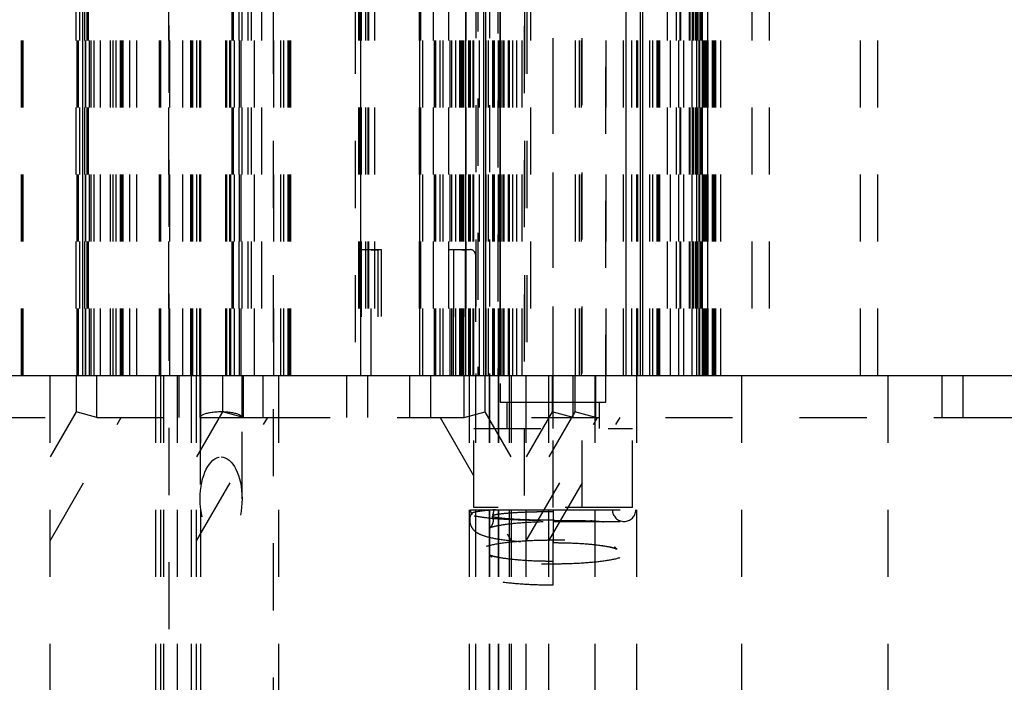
# Model space of a CAD drawing. Header units: inches. Extents: x 1880 to 2363, y -453 to -54.
# Tile 130 of 256: x 1925.527 to 1926.995, y -450.211 to -449.223. Entities that reach past the tile are written whole.
import ezdxf

# ---------------------------------------------------------------- set-up
doc = ezdxf.new("R2010")
doc.units = ezdxf.units.IN
doc.header["$LTSCALE"] = 0.5
doc.header["$MEASUREMENT"] = 0
doc.linetypes.add('HIDDEN', pattern=[0.225, 0.15, -0.075])
doc.layers.add('SID-M-H', color=4, linetype='HIDDEN')
doc.layers.add('SID-M-S', color=105, linetype='Continuous')

msp = doc.modelspace()

# ---------------------------------------------------------------- linework, layer by layer
at = {"layer": 'SID-M-H'}
for p, q in [((1926.20742, -448.75081), (1926.20742, -449.75405)), ((1926.20742, -448.75081), (1926.20742, -449.75405)), ((1926.20992, -448.74096), (1926.20992, -449.75405)), ((1926.20992, -448.74096), (1926.20992, -449.75405)), ((1926.20992, -448.74096), (1926.20992, -449.75405)), ((1926.20992, -448.74096), (1926.20992, -449.75405)), ((1926.22742, -448.75081), (1926.22742, -449.75405)), ((1926.23992, -448.74358), (1926.23992, -449.75405)), ((1925.53006, -449.75405), (1925.53006, -448.75405)), ((1925.53104, -449.75405), (1925.53104, -448.75405)), ((1925.53104, -449.75405), (1925.53104, -448.75405)), ((1925.53238, -449.75405), (1925.53238, -448.75405)), ((1925.61104, -448.75405), (1925.61104, -449.75405)), ((1925.61298, -449.75405), (1925.61298, -448.75405)), ((1925.61298, -449.75405), (1925.61298, -448.75405)), ((1925.61647, -448.75405), (1925.61647, -449.75405)), ((1925.61647, -448.75405), (1925.61647, -449.75405)), ((1925.61647, -448.75405), (1925.61647, -449.75405)), ((1925.61647, -448.75405), (1925.61647, -449.75405)), ((1925.62088, -448.75405), (1925.62088, -449.75405)), ((1925.62088, -448.75405), (1925.62088, -449.75405)), ((1925.62088, -448.75405), (1925.62088, -449.75405)), ((1925.62088, -448.75405), (1925.62088, -449.75405)), ((1925.62146, -449.75405), (1925.62146, -448.75405)), ((1925.62146, -449.75405), (1925.62146, -448.75405)), ((1925.62354, -448.75405), (1925.62354, -449.75405)), ((1925.62548, -449.75405), (1925.62548, -448.75405)), ((1925.62548, -449.75405), (1925.62548, -448.75405)), ((1925.62588, -449.75405), (1925.62588, -448.75405)), ((1925.62588, -449.75405), (1925.62588, -448.75405)), ((1925.62742, -448.75405), (1925.62742, -449.75405)), ((1925.62742, -448.75405), (1925.62742, -449.75405)), ((1925.62936, -448.75405), (1925.62936, -449.75405)), ((1925.62936, -448.75405), (1925.62936, -449.75405)), ((1925.62936, -448.75405), (1925.62936, -449.75405)), ((1925.62936, -448.75405), (1925.62936, -449.75405)), ((1925.6313, -449.75405), (1925.6313, -448.75405)), ((1925.63396, -449.75405), (1925.63396, -448.75405)), ((1925.63396, -449.75405), (1925.63396, -448.75405)), ((1925.63838, -449.75405), (1925.63838, -448.75405)), ((1925.63838, -449.75405), (1925.63838, -448.75405)), ((1925.66647, -449.75405), (1925.66647, -448.75405)), ((1925.67088, -449.75405), (1925.67088, -448.75405)), ((1925.67742, -449.75405), (1925.67742, -448.75405)), ((1925.67936, -449.75405), (1925.67936, -448.75405)), ((1925.6813, -449.75405), (1925.6813, -448.75405)), ((1925.74892, -448.75405), (1925.74892, -449.75405)), ((1925.84354, -448.75405), (1925.84354, -449.75405)), ((1925.84548, -448.75405), (1925.84548, -449.75405)), ((1925.84548, -448.75405), (1925.84548, -449.75405)), ((1925.84742, -449.75405), (1925.84742, -448.75405)), ((1925.85396, -448.75405), (1925.85396, -449.75405)), ((1925.85396, -448.75405), (1925.85396, -449.75405)), ((1925.85492, -449.75405), (1925.85492, -448.75405)), ((1925.85742, -449.75405), (1925.85742, -448.75405)), ((1925.85742, -449.75405), (1925.85742, -448.75405)), ((1925.85838, -448.75405), (1925.85838, -449.75405)), ((1925.85838, -448.75405), (1925.85838, -449.75405)), ((1925.86742, -448.75405), (1925.86742, -449.75405)), ((1925.87242, -448.75405), (1925.87242, -449.75405)), ((1925.87242, -448.75405), (1925.87242, -449.75405)), ((1925.87742, -449.75405), (1925.87742, -448.75405)), ((1925.88742, -448.75405), (1925.88742, -449.75405)), ((1925.90592, -449.75405), (1925.90592, -448.75405)), ((1925.91647, -449.75405), (1925.91647, -448.75405)), ((1925.91647, -449.75405), (1925.91647, -448.75405)), ((1925.92088, -449.75405), (1925.92088, -448.75405)), ((1925.92088, -449.75405), (1925.92088, -448.75405)), ((1925.92936, -449.75405), (1925.92936, -448.75405)), ((1925.92936, -449.75405), (1925.92936, -448.75405)), ((1925.9313, -449.75405), (1925.9313, -448.75405)), ((1926.03221, -448.75405), (1926.03221, -449.75405)), ((1926.03259, -448.75405), (1926.03259, -449.75405)), ((1926.03414, -448.75405), (1926.03414, -449.75405)), ((1926.03414, -448.75405), (1926.03414, -449.75405)), ((1926.03414, -448.75405), (1926.03414, -449.75405)), ((1926.03608, -448.75405), (1926.03608, -449.56655)), ((1926.03608, -448.75405), (1926.03608, -449.56605)), ((1926.04262, -448.75405), (1926.04262, -449.75405)), ((1926.04262, -448.75405), (1926.04262, -449.75405)), ((1926.04262, -448.75405), (1926.04262, -449.75405)), ((1926.04262, -448.75405), (1926.04262, -449.75405)), ((1926.04262, -448.75405), (1926.04262, -449.75405)), ((1926.04608, -448.75405), (1926.04608, -449.75405)), ((1926.04704, -448.75405), (1926.04704, -449.75405)), ((1926.04704, -448.75405), (1926.04704, -449.75405)), ((1926.04704, -448.75405), (1926.04704, -449.75405)), ((1926.04704, -448.75405), (1926.04704, -449.75405)), ((1926.04704, -448.75405), (1926.04704, -449.75405)), ((1926.05608, -448.75405), (1926.05608, -449.75405)), ((1926.12246, -448.75405), (1926.12246, -449.75405)), ((1926.1238, -449.75405), (1926.1238, -448.75405)), ((1926.1238, -449.75405), (1926.1238, -448.75405)), ((1926.12478, -448.75405), (1926.12478, -449.75405)), ((1926.12813, -449.75405), (1926.12813, -448.75405)), ((1926.12813, -449.75405), (1926.12813, -448.75405)), ((1926.14354, -448.75405), (1926.14354, -449.75405)), ((1926.14548, -449.75405), (1926.14548, -448.75405)), ((1926.15396, -449.75405), (1926.15396, -448.75405)), ((1926.15838, -449.75405), (1926.15838, -448.75405)), ((1926.16652, -448.75405), (1926.16652, -449.75405)), ((1926.16652, -448.75405), (1926.16652, -449.56605)), ((1926.17742, -449.75405), (1926.17742, -448.75405)), ((1926.19189, -448.75405), (1926.19189, -449.75405)), ((1926.19242, -448.75405), (1926.19242, -449.75405)), ((1926.22195, -449.75405), (1926.22195, -448.75405)), ((1926.22628, -449.75405), (1926.22628, -448.75405)), ((1926.23242, -449.75405), (1926.23242, -448.75405)), ((1926.23494, -449.75405), (1926.23494, -448.75405)), ((1926.24342, -448.75405), (1926.24342, -449.75405)), ((1926.2436, -449.75405), (1926.2436, -448.75405)), ((1926.24492, -449.75405), (1926.24492, -448.75405)), ((1926.28892, -448.75405), (1926.28892, -449.75405)), ((1926.35592, -449.75405), (1926.35592, -448.75405)), ((1926.40142, -449.75405), (1926.40142, -448.75405)), ((1926.43124, -449.75405), (1926.43124, -448.75405)), ((1926.4399, -449.75405), (1926.4399, -448.75405)), ((1926.44742, -449.75405), (1926.44742, -448.75405)), ((1926.44856, -449.75405), (1926.44856, -448.75405)), ((1926.45289, -449.75405), (1926.45289, -448.75405)), ((1926.46647, -449.75405), (1926.46647, -448.75405)), ((1926.47088, -449.75405), (1926.47088, -448.75405)), ((1926.47742, -449.75405), (1926.47742, -448.75405)), ((1926.47936, -449.75405), (1926.47936, -448.75405)), ((1926.4813, -449.75405), (1926.4813, -448.75405)), ((1926.49242, -448.75405), (1926.49242, -449.75405)), ((1926.50608, -448.75405), (1926.50608, -449.75405)), ((1926.51108, -448.75405), (1926.51108, -449.75405)), ((1926.51242, -448.75405), (1926.51242, -449.75405)), ((1926.51742, -449.75405), (1926.51742, -448.75405)), ((1926.51742, -449.75405), (1926.51742, -448.75405)), ((1926.51742, -449.75405), (1926.51742, -448.75405)), ((1926.52513, -448.75405), (1926.52513, -449.75405)), ((1926.52513, -448.75405), (1926.52513, -449.75405)), ((1926.52513, -448.75405), (1926.52513, -449.75405)), ((1926.52608, -448.75405), (1926.52608, -449.75405)), ((1926.52955, -448.75405), (1926.52955, -449.75405)), ((1926.52955, -448.75405), (1926.52955, -449.75405)), ((1926.52955, -448.75405), (1926.52955, -449.75405)), ((1926.52992, -449.75405), (1926.52992, -448.75405)), ((1926.53013, -448.75405), (1926.53013, -449.75405)), ((1926.53108, -448.75405), (1926.53108, -449.75405)), ((1926.53147, -448.75405), (1926.53147, -449.75405)), ((1926.53455, -448.75405), (1926.53455, -449.75405)), ((1926.53588, -448.75405), (1926.53588, -449.75405)), ((1926.53608, -448.75405), (1926.53608, -449.75405)), ((1926.53647, -449.75405), (1926.53647, -448.75405)), ((1926.53802, -448.75405), (1926.53802, -449.75405)), ((1926.53802, -448.75405), (1926.53802, -449.75405)), ((1926.53802, -448.75405), (1926.53802, -449.75405)), ((1926.53996, -449.75405), (1926.53996, -448.75405)), ((1926.54088, -449.75405), (1926.54088, -448.75405)), ((1926.54108, -448.75405), (1926.54108, -449.75405)), ((1926.54242, -448.75405), (1926.54242, -449.75405)), ((1926.54302, -448.75405), (1926.54302, -449.75405)), ((1926.54436, -448.75405), (1926.54436, -449.75405)), ((1926.54496, -449.75405), (1926.54496, -448.75405)), ((1926.5463, -449.75405), (1926.5463, -448.75405)), ((1926.54671, -449.75405), (1926.54671, -448.75405)), ((1926.54671, -449.75405), (1926.54671, -448.75405)), ((1926.54742, -449.75405), (1926.54742, -448.75405)), ((1926.54897, -449.75405), (1926.54897, -448.75405)), ((1926.54936, -449.75405), (1926.54936, -448.75405)), ((1926.55006, -449.75405), (1926.55006, -448.75405)), ((1926.55104, -449.75405), (1926.55104, -448.75405)), ((1926.55104, -449.75405), (1926.55104, -448.75405)), ((1926.5513, -449.75405), (1926.5513, -448.75405)), ((1926.55238, -449.75405), (1926.55238, -448.75405)), ((1926.55242, -448.75405), (1926.55242, -449.75405)), ((1926.55338, -449.75405), (1926.55338, -448.75405)), ((1926.56186, -449.75405), (1926.56186, -448.75405)), ((1926.5638, -449.75405), (1926.5638, -448.75405)), ((1926.56492, -449.75405), (1926.56492, -448.75405)), ((1926.56492, -449.75405), (1926.56492, -448.75405)), ((1926.57242, -449.75405), (1926.57242, -448.75405)), ((1926.61877, -448.75405), (1926.61877, -449.75405)), ((1926.64452, -448.75405), (1926.64452, -449.75405)), ((1926.78052, -449.75405), (1926.78052, -448.75405)), ((1926.80627, -449.75405), (1926.80627, -448.75405)), ((1926.24368, -448.76587), (1926.24368, -449.79342)), ((1926.32242, -449.79342), (1926.32242, -448.76587)), ((1926.40116, -449.79342), (1926.40116, -448.76587)), ((1925.66242, -449.75405), (1925.66242, -448.83905)), ((1925.74942, -448.83205), (1925.74942, -450.50405)), ((1925.90542, -450.50405), (1925.90542, -448.83205)), ((1926.27912, -448.83279), (1926.27912, -449.9509)), ((1926.32242, -449.9509), (1926.32242, -448.83279)), ((1926.36573, -449.9509), (1926.36573, -448.83279)), ((1925.53242, -449.75405), (1925.53242, -449.00405)), ((1925.61492, -449.75405), (1925.61492, -449.00405)), ((1925.64742, -449.75405), (1925.64742, -449.00405)), ((1925.69149, -449.75405), (1925.69149, -449.00405)), ((1925.69149, -449.75405), (1925.69149, -449.00405)), ((1925.70162, -449.75405), (1925.70162, -449.00405)), ((1925.73581, -449.75405), (1925.73581, -449.00405)), ((1925.73581, -449.75405), (1925.73581, -449.00405)), ((1925.73781, -449.75405), (1925.73781, -449.00405)), ((1925.73781, -449.75405), (1925.73781, -449.00405)), ((1925.75081, -449.75405), (1925.75081, -449.00405)), ((1925.77018, -449.75405), (1925.77018, -449.00405)), ((1925.78242, -449.75405), (1925.78242, -449.00405)), ((1925.78318, -449.75405), (1925.78318, -449.00405)), ((1925.78318, -449.75405), (1925.78318, -449.00405)), ((1925.78518, -449.75405), (1925.78518, -449.00405)), ((1925.78518, -449.75405), (1925.78518, -449.00405)), ((1925.79147, -449.75405), (1925.79147, -449.00405)), ((1925.79147, -449.75405), (1925.79147, -449.00405)), ((1925.79548, -449.75405), (1925.79548, -449.00405)), ((1925.79742, -449.75405), (1925.79742, -449.00405)), ((1925.79742, -449.75405), (1925.79742, -449.00405)), ((1925.83431, -449.75405), (1925.83431, -449.00405)), ((1925.83431, -449.75405), (1925.83431, -449.00405)), ((1925.83597, -449.75405), (1925.83597, -449.00405)), ((1925.83597, -449.75405), (1925.83597, -449.00405)), ((1925.84027, -449.75405), (1925.84027, -449.00405)), ((1925.84027, -449.75405), (1925.84027, -449.00405)), ((1925.84192, -449.75405), (1925.84192, -449.00405)), ((1925.84192, -449.75405), (1925.84192, -449.00405)), ((1925.92742, -449.75405), (1925.92742, -449.00405)), ((1926.0272, -449.00405), (1926.0272, -449.75405)), ((1926.03571, -449.75405), (1926.03571, -449.00405)), ((1926.14742, -449.75405), (1926.14742, -449.00405)), ((1926.16892, -449.75405), (1926.16892, -449.00405)), ((1926.17163, -449.75405), (1926.17163, -449.00405)), ((1926.18356, -449.75405), (1926.18356, -449.00405)), ((1926.18486, -449.75405), (1926.18486, -449.00405)), ((1926.18626, -449.75405), (1926.18626, -449.00405)), ((1926.18842, -449.75405), (1926.18842, -449.00405)), ((1926.18952, -449.75405), (1926.18952, -449.00405)), ((1926.19205, -449.75405), (1926.19205, -449.00405)), ((1926.19656, -449.75405), (1926.19656, -449.00405)), ((1926.19742, -449.75405), (1926.19742, -449.00405)), ((1926.19907, -449.75405), (1926.19907, -449.00405)), ((1926.20342, -449.75405), (1926.20342, -449.00405)), ((1926.20427, -449.75405), (1926.20427, -449.00405)), ((1926.21242, -449.75405), (1926.21242, -449.00405)), ((1926.21242, -449.75405), (1926.21242, -449.00405)), ((1926.22242, -449.75405), (1926.22242, -449.00405)), ((1926.23308, -449.75405), (1926.23308, -449.00405)), ((1926.24108, -449.75405), (1926.24108, -449.00405)), ((1926.24242, -449.75405), (1926.24242, -449.00405)), ((1926.24808, -449.75405), (1926.24808, -449.00405)), ((1926.24942, -449.75405), (1926.24942, -449.00405)), ((1926.25608, -449.75405), (1926.25608, -449.00405)), ((1926.25742, -449.75405), (1926.25742, -449.00405)), ((1926.26242, -449.75405), (1926.26242, -449.00405)), ((1926.26808, -449.75405), (1926.26808, -449.00405)), ((1926.27608, -449.75405), (1926.27608, -449.00405)), ((1926.27994, -449.00405), (1926.27994, -449.75405)), ((1926.28336, -449.00405), (1926.28336, -449.75405)), ((1926.36149, -449.75405), (1926.36149, -449.00405)), ((1926.36491, -449.75405), (1926.36491, -449.00405)), ((1926.42742, -449.75405), (1926.42742, -449.00405)), ((1926.49742, -449.75405), (1926.49742, -449.00405)), ((1926.50992, -449.75405), (1926.50992, -449.00405)), ((1926.55992, -449.75405), (1926.55992, -449.00405)), ((1926.03608, -449.56605), (1926.06608, -449.56605)), ((1926.05108, -449.56655), (1926.03608, -449.56655)), ((1926.03608, -449.56655), (1926.03608, -449.75405)), ((1926.05108, -449.75405), (1926.05108, -449.56655)), ((1926.05108, -449.56655), (1926.06108, -449.56655)), ((1926.06108, -449.56655), (1926.06108, -449.75405)), ((1926.06608, -449.56605), (1926.06608, -449.75405)), ((1926.16652, -449.56605), (1926.19902, -449.56605)), ((1926.17402, -449.56655), (1926.16652, -449.56655)), ((1926.17402, -449.56655), (1926.17402, -449.75405)), ((1926.18652, -449.56655), (1926.17402, -449.56655)), ((1926.17402, -449.75405), (1926.17402, -449.56655)), ((1926.18652, -449.75405), (1926.18652, -449.56655)), ((1926.18652, -449.56655), (1926.19152, -449.56655)), ((1926.19152, -449.56655), (1926.19152, -449.75405)), ((1926.20652, -449.57355), (1926.20652, -449.75405)), ((1925.57242, -450.25405), (1925.57242, -449.75405)), ((1925.61117, -449.75405), (1925.61117, -449.80818)), ((1925.64242, -449.81655), (1925.64242, -449.75405)), ((1925.64242, -449.81655), (1925.64242, -449.75405)), ((1925.73018, -450.25405), (1925.73018, -449.75405)), ((1925.73781, -450.25405), (1925.73781, -449.75405)), ((1925.73781, -450.25405), (1925.73781, -449.75405)), ((1925.74149, -449.75405), (1925.74149, -450.25405)), ((1925.76242, -450.25405), (1925.76242, -449.75405)), ((1925.76492, -449.81655), (1925.76492, -449.75405)), ((1925.78318, -450.25405), (1925.78318, -449.75405)), ((1925.78318, -450.25405), (1925.78318, -449.75405)), ((1925.79081, -450.25405), (1925.79081, -449.75405)), ((1925.79617, -449.81655), (1925.79617, -449.75405)), ((1925.79742, -450.25405), (1925.79742, -449.75405)), ((1925.79742, -450.25405), (1925.79742, -449.75405)), ((1925.82956, -449.75405), (1925.82956, -449.80818)), ((1925.85867, -449.81655), (1925.85867, -449.75405)), ((1925.86081, -449.81655), (1925.86081, -449.75405)), ((1925.86081, -449.81655), (1925.86081, -449.75405)), ((1925.88992, -449.81655), (1925.88992, -449.75405)), ((1925.88992, -449.81655), (1925.88992, -449.75405)), ((1925.88992, -449.81655), (1925.88992, -449.75405)), ((1925.88992, -449.81655), (1925.88992, -449.75405)), ((1925.88992, -449.81655), (1925.88992, -449.75405)), ((1925.91336, -450.25405), (1925.91336, -449.75405)), ((1926.01492, -449.81655), (1926.01492, -449.75405)), ((1926.01492, -449.81655), (1926.01492, -449.75405)), ((1926.01492, -449.81655), (1926.01492, -449.75405)), ((1926.01492, -449.81655), (1926.01492, -449.75405)), ((1926.01492, -449.81655), (1926.01492, -449.75405)), ((1926.04617, -449.81655), (1926.04617, -449.75405)), ((1926.10867, -449.81655), (1926.10867, -449.75405)), ((1926.13992, -449.81655), (1926.13992, -449.75405)), ((1926.18992, -449.81655), (1926.18992, -449.75405)), ((1926.18992, -449.81655), (1926.18992, -449.75405)), ((1926.19742, -449.75405), (1926.19742, -450.25405)), ((1926.20742, -450.25405), (1926.20742, -449.75405)), ((1926.20742, -450.25405), (1926.20742, -449.75405)), ((1926.22117, -449.80818), (1926.22117, -449.75405)), ((1926.22742, -450.25405), (1926.22742, -449.75405)), ((1926.22742, -449.75405), (1926.22742, -450.25405)), ((1926.24108, -450.25405), (1926.24108, -449.75405)), ((1926.24108, -449.75405), (1926.24108, -450.25405)), ((1926.25742, -450.25405), (1926.25742, -449.75405)), ((1926.25992, -449.75405), (1926.25992, -450.25405)), ((1926.28242, -450.25405), (1926.28242, -449.75405)), ((1926.31608, -450.25405), (1926.31608, -449.75405)), ((1926.32117, -449.75405), (1926.32117, -449.80818)), ((1926.35242, -449.81655), (1926.35242, -449.75405)), ((1926.35242, -449.81655), (1926.35242, -449.75405)), ((1926.35483, -449.75405), (1926.35483, -449.80818)), ((1926.38492, -450.25405), (1926.38492, -449.75405)), ((1926.38608, -449.81655), (1926.38608, -449.75405)), ((1926.38608, -449.81655), (1926.38608, -449.75405)), ((1926.44742, -450.25405), (1926.44742, -449.75405)), ((1926.60315, -449.75405), (1926.60315, -450.25405)), ((1926.8219, -450.25405), (1926.8219, -449.75405)), ((1926.90242, -449.81655), (1926.90242, -449.75405)), ((1926.90242, -449.81655), (1926.90242, -449.75405)), ((1926.90242, -449.81655), (1926.90242, -449.75405)), ((1926.90242, -449.81655), (1926.90242, -449.75405)), ((1926.90242, -449.81655), (1926.90242, -449.75405)), ((1926.90242, -449.81655), (1926.90242, -449.75405)), ((1926.90242, -449.81655), (1926.90242, -449.75405)), ((1926.90242, -449.81655), (1926.90242, -449.75405)), ((1926.93367, -449.81655), (1926.93367, -449.75405)), ((1926.24368, -449.79342), (1926.32242, -449.79342)), ((1926.25353, -449.79342), (1926.25353, -449.83279)), ((1926.32242, -449.79342), (1926.40116, -449.79342)), ((1926.32242, -449.83279), (1926.32242, -449.79342)), ((1926.39132, -449.83279), (1926.39132, -449.79342)), ((1925.46492, -449.81655), (1925.64242, -449.81655)), ((1925.61117, -449.80818), (1925.57242, -449.8753)), ((1925.57242, -450.0003), (1925.67851, -449.81655)), ((1925.64242, -449.81655), (1925.61117, -449.80818)), ((1925.64242, -449.81655), (1925.79617, -449.81655)), ((1925.82956, -449.80818), (1925.79081, -449.8753)), ((1925.79081, -450.0003), (1925.89689, -449.81655)), ((1925.79617, -449.81655), (1925.85867, -449.81655)), ((1925.79617, -449.81655), (1925.79617, -449.9378)), ((1925.86081, -449.81655), (1925.82956, -449.80818)), ((1925.85867, -449.81655), (1925.88992, -449.81655)), ((1925.85867, -449.9378), (1925.85867, -449.81655)), ((1925.88992, -449.81655), (1926.90242, -449.81655)), ((1926.15384, -449.81655), (1926.25992, -450.0003)), ((1926.18992, -449.81655), (1926.22117, -449.80818)), ((1926.25992, -449.8753), (1926.22117, -449.80818)), ((1926.32117, -449.80818), (1926.28242, -449.8753)), ((1926.28242, -450.0003), (1926.38851, -449.81655)), ((1926.35483, -449.80818), (1926.31608, -449.8753)), ((1926.31608, -450.0003), (1926.42216, -449.81655)), ((1926.35242, -449.81655), (1926.32117, -449.80818)), ((1926.38608, -449.81655), (1926.35483, -449.80818)), ((1926.90242, -449.81655), (1926.93367, -449.81655)), ((1926.93367, -449.81655), (1927.12117, -449.81655)), ((1926.20431, -449.83279), (1926.44053, -449.83279)), ((1926.20431, -449.9509), (1926.20431, -449.83279)), ((1926.44053, -449.9509), (1926.44053, -449.83279)), ((1926.19917, -449.95405), (1926.23638, -449.95405)), ((1926.44053, -449.9509), (1926.20431, -449.9509)), ((1926.32242, -449.95405), (1926.32242, -449.97151)), ((1926.32242, -449.95405), (1926.32242, -449.97151)), ((1926.32242, -449.95405), (1926.32242, -449.97151)), ((1926.32242, -449.95405), (1926.44567, -449.95405)), ((1926.32242, -449.9698), (1926.32242, -450.00268)), ((1926.32242, -449.9698), (1926.32242, -450.00268)), ((1926.32242, -449.9698), (1926.32242, -450.00268)), ((1926.32242, -449.97155), (1926.42817, -449.97155)), ((1926.32242, -450.03447), (1926.32242, -449.99964)), ((1926.32242, -450.03106), (1926.32242, -449.99964)), ((1926.32242, -450.03106), (1926.32242, -449.99964)), ((1926.32242, -450.03106), (1926.32242, -450.00031)), ((1926.32242, -450.03106), (1926.32242, -450.00031)), ((1926.32242, -450.06605), (1926.32242, -450.03106))]:
    msp.add_line(p, q, dxfattribs=at)
for centre, radius, start, end in [((1926.19902, -449.57355), 0.0075, 0, 90), ((1926.21667, -449.95405), 0.0175, 180, 203.47709), ((1926.21667, -449.95405), 0.0175, 331.52953, 0), ((1926.42817, -449.95405), 0.0175, 180, 270), ((1926.42817, -449.95405), 0.0175, 270, 0)]:
    msp.add_arc(centre, radius, start, end, dxfattribs=at)
msp.add_ellipse((1925.82742, -449.81655), major_axis=(0.03125, 0), ratio=0.2679492, start_param=0, end_param=3.1415927, dxfattribs=at)
msp.add_ellipse((1925.82742, -449.9378), major_axis=(0, 0.0625), ratio=0.5, dxfattribs=at)
for points, knots in [([(1926.23638, -449.95405), (1926.23517, -449.95414), (1926.22432, -449.95495), (1926.20887, -449.95679), (1926.199, -449.95911), (1926.20136, -449.96043), (1926.20189, -449.96072)], [0, 0, 0, 0, 0.0527642, 0.4710971, 0.8823469, 1, 1, 1, 1]), ([(1926.23638, -449.95405), (1926.24357, -449.95405), (1926.26058, -449.95405), (1926.29093, -449.95405), (1926.31314, -449.95405), (1926.32242, -449.95405)], [0, 0, 0, 0, 0.2983871, 0.7068158, 1, 1, 1, 1]), ([(1926.20083, -449.95989), (1926.20064, -449.96012), (1926.1987, -449.96238), (1926.19724, -449.97008), (1926.19967, -449.97922), (1926.20505, -449.98571), (1926.21237, -449.99052), (1926.22395, -449.99469), (1926.24561, -449.99892), (1926.27784, -450.002), (1926.30521, -450.003), (1926.31973, -450.00304), (1926.32242, -450.00305)], [0, 0, 0, 0, 0.0071033, 0.0705176, 0.1348771, 0.1905898, 0.2580877, 0.3854588, 0.5765983, 0.7771859, 0.958656, 1, 1, 1, 1]), ([(1926.20478, -449.96287), (1926.20957, -449.96383), (1926.21913, -449.96573), (1926.24789, -449.96798), (1926.2833, -449.96951), (1926.30942, -449.96971), (1926.32242, -449.9698)], [0, 0, 0, 0, 0.2506468, 0.4998384, 0.7509833, 1, 1, 1, 1]), ([(1926.23145, -449.96367), (1926.23226, -449.96601), (1926.23391, -449.97081), (1926.23092, -449.97823), (1926.22791, -449.98094), (1926.22721, -449.98122), (1926.22961, -449.9801), (1926.23786, -449.97779), (1926.25549, -449.97485), (1926.28301, -449.97241), (1926.30729, -449.97159), (1926.32047, -449.97156), (1926.32242, -449.97155)], [0, 0, 0, 0, 0.0628537, 0.1290518, 0.1837, 0.2372512, 0.3101895, 0.4224788, 0.5833702, 0.7747479, 0.9665986, 1, 1, 1, 1]), ([(1926.32242, -449.9698), (1926.31945, -449.9698), (1926.30608, -449.96977), (1926.28251, -449.9693), (1926.25631, -449.96801), (1926.23896, -449.96615), (1926.23096, -449.96456), (1926.23218, -449.96369), (1926.23234, -449.96357)], [0, 0, 0, 0, 0.06321991, 0.28382982, 0.51112736, 0.73932655, 0.96533036, 1, 1, 1, 1]), ([(1926.23293, -449.96305), (1926.23309, -449.96259), (1926.23351, -449.9614), (1926.24548, -449.9596), (1926.26604, -449.95793), (1926.28772, -449.95708), (1926.30214, -449.9568), (1926.30855, -449.95671), (1926.31158, -449.95668), (1926.31457, -449.95666), (1926.3168, -449.95664), (1926.31958, -449.95663), (1926.32146, -449.95663), (1926.32242, -449.95663)], [0, 0, 0, 0, 0.1369782, 0.3576656, 0.5746406, 0.7913405, 0.8743536, 0.895066, 0.9311951, 0.940224, 0.9596159, 0.9793212, 1, 1, 1, 1]), ([(1926.32242, -449.9698), (1926.33426, -449.9699), (1926.35197, -449.97005), (1926.3712, -449.97078), (1926.38047, -449.97118), (1926.38513, -449.97139), (1926.38754, -449.97149), (1926.38879, -449.97153), (1926.38946, -449.97155), (1926.38986, -449.97156), (1926.39011, -449.97155), (1926.39026, -449.97155), (1926.39031, -449.97153), (1926.39006, -449.97148), (1926.38789, -449.97128), (1926.37892, -449.97077), (1926.35918, -449.9701), (1926.33768, -449.96982), (1926.32462, -449.96981), (1926.32242, -449.9698)], [0, 0, 0, 0, 0.23796142, 0.35586481, 0.41395627, 0.44300957, 0.45767228, 0.46502019, 0.46814497, 0.47130467, 0.47318958, 0.47507535, 0.47774085, 0.48267955, 0.49891534, 0.56383282, 0.73653813, 0.95560216, 1, 1, 1, 1]), ([(1926.32242, -450.03455), (1926.32887, -450.0345), (1926.34774, -450.03436), (1926.37796, -450.03269), (1926.40831, -450.02903), (1926.42662, -450.02452), (1926.43751, -450.01942), (1926.44495, -450.01152), (1926.44773, -450.00126), (1926.44515, -449.99184), (1926.4398, -449.98541), (1926.43248, -449.98058), (1926.42077, -449.97646), (1926.40325, -449.97271), (1926.38551, -449.97121), (1926.37873, -449.97064)], [0, 0, 0, 0, 0.0635906, 0.1863136, 0.3104062, 0.43847, 0.511346, 0.5574229, 0.5982483, 0.6396821, 0.6755492, 0.7190036, 0.8010035, 0.9240567, 1, 1, 1, 1]), ([(1926.32242, -450.00305), (1926.32856, -450.0031), (1926.3465, -450.00324), (1926.37491, -450.00482), (1926.40042, -450.00789), (1926.4138, -450.01102), (1926.41779, -450.01275), (1926.41686, -450.01249), (1926.41312, -450.00867), (1926.41095, -450.00038), (1926.4139, -449.99293), (1926.41695, -449.99015), (1926.41763, -449.98989), (1926.41524, -449.991), (1926.40699, -449.99332), (1926.38936, -449.99626), (1926.36184, -449.9987), (1926.33756, -449.99951), (1926.32438, -449.99955), (1926.32242, -449.99955)], [0, 0, 0, 0, 0.0554522, 0.1621082, 0.2680297, 0.3533381, 0.4014949, 0.4360375, 0.4666041, 0.5040545, 0.5390871, 0.5680074, 0.5963471, 0.6349466, 0.694371, 0.7795161, 0.8807947, 0.9823237, 1, 1, 1, 1]), ([(1926.32242, -449.99955), (1926.31598, -449.9996), (1926.2971, -449.99975), (1926.26689, -450.00142), (1926.23654, -450.00508), (1926.21822, -450.00959), (1926.20734, -450.01469), (1926.19989, -450.02259), (1926.19711, -450.03285), (1926.19969, -450.04227), (1926.20504, -450.0487), (1926.21238, -450.05353), (1926.22395, -450.05768), (1926.24561, -450.06192), (1926.27784, -450.065), (1926.30521, -450.066), (1926.31973, -450.06604), (1926.32242, -450.06605)], [0, 0, 0, 0, 0.0531411, 0.1556976, 0.2593986, 0.3664184, 0.427319, 0.4658243, 0.4999411, 0.5345663, 0.5645395, 0.6008532, 0.6693785, 0.772211, 0.8801266, 0.977757, 1, 1, 1, 1]), ([(1926.32242, -450.00305), (1926.32856, -450.0031), (1926.34651, -450.00325), (1926.37486, -450.00478), (1926.4006, -450.00802), (1926.41338, -450.01071), (1926.41768, -450.01287), (1926.41711, -450.01245), (1926.41703, -450.0124)], [0, 0, 0, 0, 0.1357528, 0.396858, 0.656165, 0.865009, 0.9829018, 1, 1, 1, 1]), ([(1926.32242, -450.00305), (1926.32856, -450.0031), (1926.34651, -450.00325), (1926.37486, -450.00478), (1926.4006, -450.00802), (1926.41338, -450.01071), (1926.41768, -450.01287), (1926.41711, -450.01245), (1926.41703, -450.0124)], [0, 0, 0, 0, 0.1357528, 0.396858, 0.656165, 0.865009, 0.9829018, 1, 1, 1, 1]), ([(1926.32242, -450.03105), (1926.31628, -450.03101), (1926.29834, -450.03086), (1926.26998, -450.02933), (1926.24425, -450.02609), (1926.23147, -450.02339), (1926.22716, -450.02123), (1926.22774, -450.02166), (1926.22781, -450.02171)], [0, 0, 0, 0, 0.1357528, 0.396858, 0.656165, 0.865009, 0.9829018, 1, 1, 1, 1]), ([(1926.32242, -450.03105), (1926.31628, -450.03101), (1926.29834, -450.03086), (1926.26998, -450.02933), (1926.24425, -450.02609), (1926.23147, -450.02339), (1926.22716, -450.02123), (1926.22774, -450.02166), (1926.22781, -450.02171)], [0, 0, 0, 0, 0.1357528, 0.396858, 0.656165, 0.865009, 0.9829018, 1, 1, 1, 1]), ([(1926.32242, -450.03105), (1926.31629, -450.03101), (1926.29835, -450.03087), (1926.26993, -450.02929), (1926.24442, -450.02621), (1926.23105, -450.02308), (1926.22706, -450.02136), (1926.22799, -450.02162), (1926.23172, -450.02543), (1926.23389, -450.03372), (1926.23095, -450.04118), (1926.2279, -450.04396), (1926.22722, -450.04422), (1926.2296, -450.0431), (1926.23786, -450.04079), (1926.25549, -450.03785), (1926.28301, -450.03541), (1926.30729, -450.03459), (1926.32047, -450.03456), (1926.32242, -450.03455)], [0, 0, 0, 0, 0.0554522, 0.1621082, 0.2680297, 0.3533381, 0.4014949, 0.4360375, 0.4666041, 0.5040545, 0.5390871, 0.5680074, 0.5963471, 0.6349466, 0.694371, 0.7795161, 0.8807947, 0.9823237, 1, 1, 1, 1])]:
    msp.add_open_spline(points, degree=3, knots=knots, dxfattribs=at)
at = {"layer": 'SID-M-S'}
for p, q in [((1926.21907, -449.75405), (1926.21907, -449.09405)), ((1926.22195, -449.75405), (1926.22195, -449.09405)), ((1926.2436, -449.75405), (1926.2436, -449.09405)), ((1926.43124, -449.75405), (1926.43124, -449.09405)), ((1926.45289, -449.75405), (1926.45289, -449.09405)), ((1926.45578, -449.09405), (1926.45578, -449.75405)), ((1925.43578, -449.75405), (1926.21907, -449.75405)), ((1925.43578, -449.75405), (1926.21907, -449.75405)), ((1926.21907, -449.75405), (1926.22195, -449.75405)), ((1926.22195, -449.75405), (1926.2436, -449.75405)), ((1926.2436, -449.75405), (1926.43124, -449.75405)), ((1926.43124, -449.75405), (1926.45289, -449.75405)), ((1926.45289, -449.75405), (1926.45578, -449.75405)), ((1926.45578, -449.75405), (1928.02742, -449.75405)), ((1926.45578, -449.75405), (1928.02742, -449.75405))]:
    msp.add_line(p, q, dxfattribs=at)

doc.saveas('drawing.dxf')
